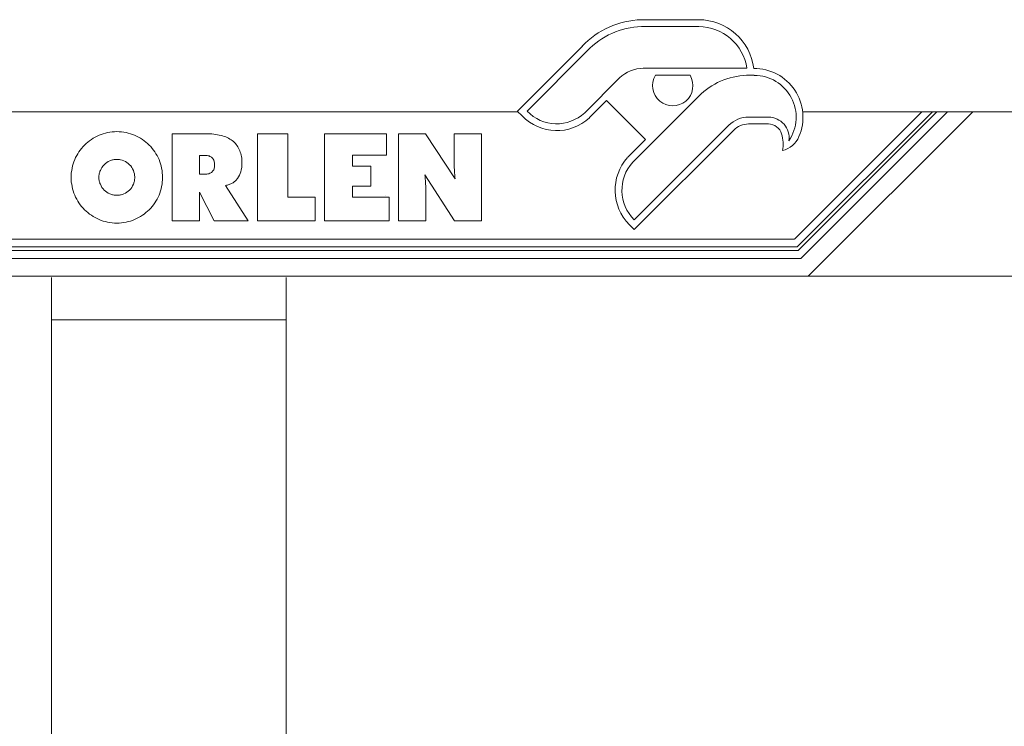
# Model space of a CAD drawing. Extents: x 256490 to 7565828, y -103950 to 5881792.
# Tile 72 of 99: x 274063 to 278260, y -70308 to -67295. Entities that reach past the tile are written whole.
import ezdxf

# ---------------------------------------------------------------- set-up
doc = ezdxf.new("R2010")
doc.units = 0
doc.header["$MEASUREMENT"] = 0
doc.layers.add('linii', color=7, linetype='Continuous', lineweight=15)

# ---------------------------------------------------------------- blocks, each defined once
blk = doc.blocks.new('FGDGDFGF')
at = {"layer": 'linii'}
for p, q in [((292918, -43673.6, 0), (292374.9, -44216, 0)), ((292964.2, -43673.6, 0), (292387.3, -44249.7, 0)), ((292390.9, -44264, 0), (292981.6, -43673.6, 0)), ((292402.2, -44298.8, 0), (293027.7, -43673.6, 0)), ((293136.3, -43673.6, 0), (292433, -44373.6, 0))]:
    blk.add_line(p, q, dxfattribs=at)
blk = doc.blocks.new('DFDFDFD')
at = {"layer": 'linii'}
for p, q in [((269980.4, -43781.5, 0), (269988.9, -43777.1, 0)), ((269980.4, -43781.5, 0), (269988.9, -43777.1, 0)), ((269988.9, -43777.1, 0), (269997.4, -43773.4, 0)), ((269988.9, -43777.1, 0), (269997.4, -43773.4, 0)), ((269997.4, -43773.4, 0), (270006.2, -43769.7, 0)), ((269997.4, -43773.4, 0), (270006.2, -43769.7, 0)), ((270006.2, -43769.7, 0), (270015.5, -43766.8, 0)), ((270006.2, -43769.7, 0), (270015.5, -43766.8, 0)), ((270015.5, -43766.8, 0), (270024.7, -43764.2, 0)), ((270015.5, -43766.8, 0), (270024.7, -43764.2, 0)), ((270024.7, -43764.2, 0), (270033.9, -43762, 0)), ((270024.7, -43764.2, 0), (270033.9, -43762, 0)), ((270033.9, -43762, 0), (270043.6, -43760.1, 0)), ((270033.9, -43762, 0), (270043.6, -43760.1, 0)), ((270043.6, -43760.1, 0), (270053.5, -43759, 0)), ((270043.6, -43760.1, 0), (270053.5, -43759, 0)), ((270053.5, -43759, 0), (270063.1, -43758.3, 0)), ((270053.5, -43759, 0), (270063.1, -43758.3, 0)), ((270063.1, -43758.3, 0), (270073.1, -43757.9, 0)), ((270063.1, -43758.3, 0), (270073.1, -43757.9, 0)), ((270073.1, -43757.9, 0), (270083.4, -43758.3, 0)), ((270073.1, -43757.9, 0), (270083.4, -43758.3, 0)), ((270083.4, -43758.3, 0), (270093.1, -43759, 0)), ((270083.4, -43758.3, 0), (270093.1, -43759, 0)), ((270093.1, -43759, 0), (270103, -43760.1, 0)), ((270093.1, -43759, 0), (270103, -43760.1, 0)), ((270103, -43760.1, 0), (270112.6, -43762, 0)), ((270103, -43760.1, 0), (270112.6, -43762, 0)), ((270112.6, -43762, 0), (270121.9, -43764.2, 0)), ((270112.6, -43762, 0), (270121.9, -43764.2, 0)), ((270121.9, -43764.2, 0), (270131.1, -43766.8, 0)), ((270121.9, -43764.2, 0), (270131.1, -43766.8, 0)), ((270131.1, -43766.8, 0), (270140.3, -43769.7, 0)), ((270131.1, -43766.8, 0), (270140.3, -43769.7, 0)), ((270140.3, -43769.7, 0), (270149.2, -43773.4, 0)), ((270140.3, -43769.7, 0), (270149.2, -43773.4, 0)), ((270149.2, -43773.4, 0), (270157.7, -43777.1, 0)), ((270149.2, -43773.4, 0), (270157.7, -43777.1, 0)), ((270157.7, -43777.1, 0), (270166.2, -43781.5, 0)), ((270157.7, -43777.1, 0), (270166.2, -43781.5, 0)), ((270461, -43767.5, 0), (270309.1, -43767.5, 0)), ((270309.1, -43767.5, 0), (270309.1, -44138, 0)), ((270461, -43767.5, 0), (270309.1, -43767.5, 0)), ((270309.1, -43767.5, 0), (270309.1, -44138, 0)), ((270469.8, -43767.5, 0), (270461, -43767.5, 0)), ((270469.8, -43767.5, 0), (270461, -43767.5, 0)), ((270478.3, -43767.9, 0), (270469.8, -43767.5, 0)), ((270478.3, -43767.9, 0), (270469.8, -43767.5, 0)), ((270486.8, -43768.6, 0), (270478.3, -43767.9, 0)), ((270486.8, -43768.6, 0), (270478.3, -43767.9, 0)), ((270495, -43769.7, 0), (270486.8, -43768.6, 0)), ((270495, -43769.7, 0), (270486.8, -43768.6, 0)), ((270502.7, -43770.8, 0), (270495, -43769.7, 0)), ((270502.7, -43770.8, 0), (270495, -43769.7, 0)), ((270510.1, -43772.3, 0), (270502.7, -43770.8, 0)), ((270510.1, -43772.3, 0), (270502.7, -43770.8, 0)), ((270517.5, -43773.8, 0), (270510.1, -43772.3, 0)), ((270517.5, -43773.8, 0), (270510.1, -43772.3, 0)), ((270524.1, -43776, 0), (270517.5, -43773.8, 0)), ((270524.1, -43776, 0), (270517.5, -43773.8, 0)), ((270530.8, -43778.2, 0), (270524.1, -43776, 0)), ((270530.8, -43778.2, 0), (270524.1, -43776, 0)), ((270537.4, -43780.4, 0), (270530.8, -43778.2, 0)), ((270537.4, -43780.4, 0), (270530.8, -43778.2, 0)), ((270801.5, -43767.5, 0), (270672.3, -43767.5, 0)), ((270672.3, -43767.5, 0), (270672.3, -44138, 0)), ((270801.5, -43767.5, 0), (270672.3, -43767.5, 0)), ((270672.3, -43767.5, 0), (270672.3, -44138, 0)), ((270801.5, -44037.2, 0), (270801.5, -43767.5, 0)), ((270801.5, -44037.2, 0), (270801.5, -43767.5, 0)), ((270957.8, -43767.5, 0), (270957.8, -44138, 0)), ((271222.3, -43767.5, 0), (270957.8, -43767.5, 0)), ((270957.8, -43767.5, 0), (270957.8, -44138, 0)), ((271222.3, -43767.5, 0), (270957.8, -43767.5, 0)), ((271222.3, -43858, 0), (271222.3, -43767.5, 0)), ((271222.3, -43858, 0), (271222.3, -43767.5, 0)), ((271388.5, -43767.5, 0), (271274, -43767.5, 0)), ((271274, -43767.5, 0), (271274, -44138, 0)), ((271388.5, -43767.5, 0), (271274, -43767.5, 0)), ((271274, -43767.5, 0), (271274, -44138, 0)), ((271516, -43958.5, 0), (271388.5, -43767.5, 0)), ((271516, -43958.5, 0), (271388.5, -43767.5, 0)), ((271511.9, -43767.5, 0), (271511.9, -43889, 0)), ((271627.9, -43767.5, 0), (271511.9, -43767.5, 0)), ((271511.9, -43767.5, 0), (271511.9, -43889, 0)), ((271627.9, -43767.5, 0), (271511.9, -43767.5, 0)), ((271627.9, -44138, 0), (271627.9, -43767.5, 0)), ((271627.9, -44138, 0), (271627.9, -43767.5, 0)), ((269929, -43821.8, 0), (269935.7, -43815.2, 0)), ((269929, -43821.8, 0), (269935.7, -43815.2, 0)), ((269935.7, -43815.2, 0), (269942.3, -43808.9, 0)), ((269935.7, -43815.2, 0), (269942.3, -43808.9, 0)), ((269942.3, -43808.9, 0), (269949.4, -43802.6, 0)), ((269942.3, -43808.9, 0), (269949.4, -43802.6, 0)), ((269949.4, -43802.6, 0), (269956.7, -43796.7, 0)), ((269949.4, -43802.6, 0), (269956.7, -43796.7, 0)), ((269956.7, -43796.7, 0), (269964.5, -43791.5, 0)), ((269956.7, -43796.7, 0), (269964.5, -43791.5, 0)), ((269964.5, -43791.5, 0), (269972.3, -43786.3, 0)), ((269964.5, -43791.5, 0), (269972.3, -43786.3, 0)), ((269972.3, -43786.3, 0), (269980.4, -43781.5, 0)), ((269972.3, -43786.3, 0), (269980.4, -43781.5, 0)), ((270166.2, -43781.5, 0), (270174.3, -43786.3, 0)), ((270166.2, -43781.5, 0), (270174.3, -43786.3, 0)), ((270174.3, -43786.3, 0), (270182.1, -43791.5, 0)), ((270174.3, -43786.3, 0), (270182.1, -43791.5, 0)), ((270182.1, -43791.5, 0), (270189.8, -43796.7, 0)), ((270182.1, -43791.5, 0), (270189.8, -43796.7, 0)), ((270189.8, -43796.7, 0), (270197.2, -43802.6, 0)), ((270189.8, -43796.7, 0), (270197.2, -43802.6, 0)), ((270197.2, -43802.6, 0), (270204.2, -43808.9, 0)), ((270197.2, -43802.6, 0), (270204.2, -43808.9, 0)), ((270204.2, -43808.9, 0), (270210.9, -43815.2, 0)), ((270204.2, -43808.9, 0), (270210.9, -43815.2, 0)), ((270210.9, -43815.2, 0), (270217.5, -43821.8, 0)), ((270210.9, -43815.2, 0), (270217.5, -43821.8, 0)), ((270543.3, -43783, 0), (270537.4, -43780.4, 0)), ((270543.3, -43783, 0), (270537.4, -43780.4, 0)), ((270549.3, -43786, 0), (270543.3, -43783, 0)), ((270549.3, -43786, 0), (270543.3, -43783, 0)), ((270554.8, -43789.3, 0), (270549.3, -43786, 0)), ((270554.8, -43789.3, 0), (270549.3, -43786, 0)), ((270560, -43792.6, 0), (270554.8, -43789.3, 0)), ((270560, -43792.6, 0), (270554.8, -43789.3, 0)), ((270565.1, -43796.3, 0), (270560, -43792.6, 0)), ((270565.1, -43796.3, 0), (270560, -43792.6, 0)), ((270569.9, -43800.4, 0), (270565.1, -43796.3, 0)), ((270569.9, -43800.4, 0), (270565.1, -43796.3, 0)), ((270574.4, -43804.4, 0), (270569.9, -43800.4, 0)), ((270574.4, -43804.4, 0), (270569.9, -43800.4, 0)), ((270578.4, -43808.5, 0), (270574.4, -43804.4, 0)), ((270578.4, -43808.5, 0), (270574.4, -43804.4, 0)), ((270582.1, -43813.3, 0), (270578.4, -43808.5, 0)), ((270582.1, -43813.3, 0), (270578.4, -43808.5, 0)), ((270585.8, -43818.1, 0), (270582.1, -43813.3, 0)), ((270585.8, -43818.1, 0), (270582.1, -43813.3, 0)), ((270589.1, -43822.9, 0), (270585.8, -43818.1, 0)), ((270589.1, -43822.9, 0), (270585.8, -43818.1, 0)), ((269897.6, -43868.7, 0), (269902.1, -43860.2, 0)), ((269897.6, -43868.7, 0), (269902.1, -43860.2, 0)), ((269902.1, -43860.2, 0), (269906.5, -43852.1, 0)), ((269902.1, -43860.2, 0), (269906.5, -43852.1, 0)), ((269906.5, -43852.1, 0), (269911.7, -43844, 0)), ((269906.5, -43852.1, 0), (269911.7, -43844, 0)), ((269911.7, -43844, 0), (269917.2, -43836.6, 0)), ((269911.7, -43844, 0), (269917.2, -43836.6, 0)), ((269917.2, -43836.6, 0), (269922.8, -43829.2, 0)), ((269917.2, -43836.6, 0), (269922.8, -43829.2, 0)), ((269922.8, -43829.2, 0), (269929, -43821.8, 0)), ((269922.8, -43829.2, 0), (269929, -43821.8, 0)), ((270217.5, -43821.8, 0), (270223.4, -43829.2, 0)), ((270217.5, -43821.8, 0), (270223.4, -43829.2, 0)), ((270223.4, -43829.2, 0), (270229.4, -43836.6, 0)), ((270223.4, -43829.2, 0), (270229.4, -43836.6, 0)), ((270229.4, -43836.6, 0), (270234.9, -43844, 0)), ((270229.4, -43836.6, 0), (270234.9, -43844, 0)), ((270234.9, -43844, 0), (270240.1, -43852.1, 0)), ((270234.9, -43844, 0), (270240.1, -43852.1, 0)), ((270240.1, -43852.1, 0), (270244.5, -43860.2, 0)), ((270240.1, -43852.1, 0), (270244.5, -43860.2, 0)), ((270244.5, -43860.2, 0), (270248.9, -43868.7, 0)), ((270244.5, -43860.2, 0), (270248.9, -43868.7, 0)), ((270425.1, -43862.8, 0), (270425.1, -43859.1, 0)), ((270425.1, -43859.1, 0), (270447.7, -43859.1, 0)), ((270425.1, -43862.8, 0), (270425.1, -43859.1, 0)), ((270425.1, -43859.1, 0), (270447.7, -43859.1, 0)), ((270447.7, -43859.1, 0), (270452.8, -43859.1, 0)), ((270447.7, -43859.1, 0), (270452.8, -43859.1, 0)), ((270452.8, -43859.1, 0), (270457.6, -43859.9, 0)), ((270452.8, -43859.1, 0), (270457.6, -43859.9, 0)), ((270457.6, -43859.9, 0), (270462.1, -43860.6, 0)), ((270457.6, -43859.9, 0), (270462.1, -43860.6, 0)), ((270462.1, -43860.6, 0), (270466.1, -43861.7, 0)), ((270462.1, -43860.6, 0), (270466.1, -43861.7, 0)), ((270466.1, -43861.7, 0), (270469.8, -43863.2, 0)), ((270466.1, -43861.7, 0), (270469.8, -43863.2, 0)), ((270592.1, -43828.1, 0), (270589.1, -43822.9, 0)), ((270592.1, -43828.1, 0), (270589.1, -43822.9, 0)), ((270595.1, -43833.6, 0), (270592.1, -43828.1, 0)), ((270595.1, -43833.6, 0), (270592.1, -43828.1, 0)), ((270597.3, -43839.5, 0), (270595.1, -43833.6, 0)), ((270597.3, -43839.5, 0), (270595.1, -43833.6, 0)), ((270599.5, -43845.4, 0), (270597.3, -43839.5, 0)), ((270599.5, -43845.4, 0), (270597.3, -43839.5, 0)), ((270601.3, -43851.4, 0), (270599.5, -43845.4, 0)), ((270601.3, -43851.4, 0), (270599.5, -43845.4, 0)), ((270602.8, -43857.6, 0), (270601.3, -43851.4, 0)), ((270602.8, -43857.6, 0), (270601.3, -43851.4, 0)), ((270604.3, -43864.3, 0), (270602.8, -43857.6, 0)), ((270604.3, -43864.3, 0), (270602.8, -43857.6, 0)), ((271077.5, -43904.6, 0), (271077.5, -43858, 0)), ((271077.5, -43858, 0), (271222.3, -43858, 0)), ((271077.5, -43904.6, 0), (271077.5, -43858, 0)), ((271077.5, -43858, 0), (271222.3, -43858, 0)), ((269882.1, -43913.8, 0), (269884.3, -43904.2, 0)), ((269882.1, -43913.8, 0), (269884.3, -43904.2, 0)), ((269884.3, -43904.2, 0), (269887.3, -43894.9, 0)), ((269884.3, -43904.2, 0), (269887.3, -43894.9, 0)), ((269887.3, -43894.9, 0), (269890.3, -43886.1, 0)), ((269887.3, -43894.9, 0), (269890.3, -43886.1, 0)), ((269890.3, -43886.1, 0), (269893.6, -43877.2, 0)), ((269890.3, -43886.1, 0), (269893.6, -43877.2, 0)), ((269893.6, -43877.2, 0), (269897.6, -43868.7, 0)), ((269893.6, -43877.2, 0), (269897.6, -43868.7, 0)), ((270009.9, -43910.1, 0), (270014.4, -43904.2, 0)), ((270009.9, -43910.1, 0), (270014.4, -43904.2, 0)), ((270014.4, -43904.2, 0), (270019.2, -43899, 0)), ((270014.4, -43904.2, 0), (270019.2, -43899, 0)), ((270019.2, -43899, 0), (270024.7, -43893.8, 0)), ((270019.2, -43899, 0), (270024.7, -43893.8, 0)), ((270024.7, -43893.8, 0), (270030.6, -43889.4, 0)), ((270024.7, -43893.8, 0), (270030.6, -43889.4, 0)), ((270030.6, -43889.4, 0), (270036.9, -43885.7, 0)), ((270030.6, -43889.4, 0), (270036.9, -43885.7, 0)), ((270036.9, -43885.7, 0), (270043.6, -43882.4, 0)), ((270036.9, -43885.7, 0), (270043.6, -43882.4, 0)), ((270043.6, -43882.4, 0), (270046.9, -43880.9, 0)), ((270043.6, -43882.4, 0), (270046.9, -43880.9, 0)), ((270046.9, -43880.9, 0), (270050.6, -43879.8, 0)), ((270046.9, -43880.9, 0), (270050.6, -43879.8, 0)), ((270050.6, -43879.8, 0), (270054.3, -43878.7, 0)), ((270050.6, -43879.8, 0), (270054.3, -43878.7, 0)), ((270054.3, -43878.7, 0), (270058, -43878, 0)), ((270054.3, -43878.7, 0), (270058, -43878, 0)), ((270058, -43878, 0), (270061.7, -43877.2, 0)), ((270058, -43878, 0), (270061.7, -43877.2, 0)), ((270061.7, -43877.2, 0), (270065.3, -43876.8, 0)), ((270061.7, -43877.2, 0), (270065.3, -43876.8, 0)), ((270065.3, -43876.8, 0), (270069.4, -43876.5, 0)), ((270065.3, -43876.8, 0), (270069.4, -43876.5, 0)), ((270069.4, -43876.5, 0), (270073.1, -43876.5, 0)), ((270069.4, -43876.5, 0), (270073.1, -43876.5, 0)), ((270073.1, -43876.5, 0), (270077.2, -43876.5, 0)), ((270073.1, -43876.5, 0), (270077.2, -43876.5, 0)), ((270077.2, -43876.5, 0), (270081.2, -43876.8, 0)), ((270077.2, -43876.5, 0), (270081.2, -43876.8, 0)), ((270081.2, -43876.8, 0), (270084.9, -43877.2, 0)), ((270081.2, -43876.8, 0), (270084.9, -43877.2, 0)), ((270084.9, -43877.2, 0), (270088.6, -43878, 0)), ((270084.9, -43877.2, 0), (270088.6, -43878, 0)), ((270088.6, -43878, 0), (270096, -43879.8, 0)), ((270088.6, -43878, 0), (270096, -43879.8, 0)), ((270096, -43879.8, 0), (270103, -43882.4, 0)), ((270096, -43879.8, 0), (270103, -43882.4, 0)), ((270103, -43882.4, 0), (270109.7, -43885.7, 0)), ((270103, -43882.4, 0), (270109.7, -43885.7, 0)), ((270109.7, -43885.7, 0), (270116, -43889.4, 0)), ((270109.7, -43885.7, 0), (270116, -43889.4, 0)), ((270116, -43889.4, 0), (270121.9, -43893.8, 0)), ((270116, -43889.4, 0), (270121.9, -43893.8, 0)), ((270121.9, -43893.8, 0), (270127.4, -43899, 0)), ((270121.9, -43893.8, 0), (270127.4, -43899, 0)), ((270127.4, -43899, 0), (270132.2, -43904.2, 0)), ((270127.4, -43899, 0), (270132.2, -43904.2, 0)), ((270132.2, -43904.2, 0), (270136.6, -43910.1, 0)), ((270132.2, -43904.2, 0), (270136.6, -43910.1, 0)), ((270248.9, -43868.7, 0), (270253, -43877.2, 0)), ((270248.9, -43868.7, 0), (270253, -43877.2, 0)), ((270253, -43877.2, 0), (270256.3, -43886.1, 0)), ((270253, -43877.2, 0), (270256.3, -43886.1, 0)), ((270256.3, -43886.1, 0), (270259.3, -43894.9, 0)), ((270256.3, -43886.1, 0), (270259.3, -43894.9, 0)), ((270259.3, -43894.9, 0), (270261.9, -43904.2, 0)), ((270259.3, -43894.9, 0), (270261.9, -43904.2, 0)), ((270261.9, -43904.2, 0), (270264.1, -43913.8, 0)), ((270261.9, -43904.2, 0), (270264.1, -43913.8, 0)), ((270425.1, -43935.2, 0), (270425.1, -43862.8, 0)), ((270425.1, -43935.2, 0), (270425.1, -43862.8, 0)), ((270469.8, -43863.2, 0), (270473.5, -43865.4, 0)), ((270469.8, -43863.2, 0), (270473.5, -43865.4, 0)), ((270473.5, -43865.4, 0), (270476.5, -43867.2, 0)), ((270473.5, -43865.4, 0), (270476.5, -43867.2, 0)), ((270476.5, -43867.2, 0), (270479.4, -43869.8, 0)), ((270476.5, -43867.2, 0), (270479.4, -43869.8, 0)), ((270479.4, -43869.8, 0), (270482, -43872.8, 0)), ((270479.4, -43869.8, 0), (270482, -43872.8, 0)), ((270482, -43872.8, 0), (270484.2, -43875.7, 0)), ((270482, -43872.8, 0), (270484.2, -43875.7, 0)), ((270484.2, -43875.7, 0), (270486.1, -43879.1, 0)), ((270484.2, -43875.7, 0), (270486.1, -43879.1, 0)), ((270486.1, -43879.1, 0), (270487.6, -43882.8, 0)), ((270486.1, -43879.1, 0), (270487.6, -43882.8, 0)), ((270487.6, -43882.8, 0), (270488.7, -43886.8, 0)), ((270487.6, -43882.8, 0), (270488.7, -43886.8, 0)), ((270488.7, -43886.8, 0), (270489.8, -43890.9, 0)), ((270488.7, -43886.8, 0), (270489.8, -43890.9, 0)), ((270489.8, -43890.9, 0), (270490.1, -43895.3, 0)), ((270489.8, -43890.9, 0), (270490.1, -43895.3, 0)), ((270490.1, -43904.6, 0), (270489.8, -43909, 0)), ((270490.1, -43904.6, 0), (270489.8, -43909, 0)), ((270490.1, -43895.3, 0), (270490.1, -43899.7, 0)), ((270490.1, -43895.3, 0), (270490.1, -43899.7, 0)), ((270490.1, -43899.7, 0), (270490.1, -43904.6, 0)), ((270490.1, -43899.7, 0), (270490.1, -43904.6, 0)), ((270605.4, -43870.9, 0), (270604.3, -43864.3, 0)), ((270605.4, -43870.9, 0), (270604.3, -43864.3, 0)), ((270606.1, -43878, 0), (270605.4, -43870.9, 0)), ((270606.1, -43878, 0), (270605.4, -43870.9, 0)), ((270605.4, -43911.2, 0), (270606.1, -43902, 0)), ((270605.4, -43911.2, 0), (270606.1, -43902, 0)), ((270606.5, -43885, 0), (270606.1, -43878, 0)), ((270606.5, -43885, 0), (270606.1, -43878, 0)), ((270606.1, -43902, 0), (270606.5, -43892.4, 0)), ((270606.1, -43902, 0), (270606.5, -43892.4, 0)), ((270606.5, -43892.4, 0), (270606.5, -43885, 0)), ((270606.5, -43892.4, 0), (270606.5, -43885, 0)), ((271155.8, -43904.6, 0), (271077.5, -43904.6, 0)), ((271155.8, -43904.6, 0), (271077.5, -43904.6, 0)), ((271155.8, -43990.6, 0), (271155.8, -43904.6, 0)), ((271155.8, -43990.6, 0), (271155.8, -43904.6, 0)), ((271511.9, -43889, 0), (271511.9, -43894.2, 0)), ((271511.9, -43889, 0), (271511.9, -43894.2, 0)), ((271511.9, -43894.2, 0), (271511.9, -43899.4, 0)), ((271511.9, -43894.2, 0), (271511.9, -43899.4, 0)), ((271511.9, -43899.4, 0), (271511.9, -43905.7, 0)), ((271511.9, -43899.4, 0), (271511.9, -43905.7, 0)), ((269878.4, -43943, 0), (269879.2, -43933, 0)), ((269878.4, -43943, 0), (269879.2, -43933, 0)), ((269878.4, -43952.9, 0), (269878.4, -43943, 0)), ((269878.4, -43952.9, 0), (269878.4, -43943, 0)), ((269879.2, -43933, 0), (269880.7, -43923.4, 0)), ((269879.2, -43933, 0), (269880.7, -43923.4, 0)), ((269880.7, -43923.4, 0), (269882.1, -43913.8, 0)), ((269880.7, -43923.4, 0), (269882.1, -43913.8, 0)), ((269997, -43945.2, 0), (269997.7, -43941.5, 0)), ((269997, -43945.2, 0), (269997.7, -43941.5, 0)), ((269997, -43948.9, 0), (269997, -43945.2, 0)), ((269997, -43948.9, 0), (269997, -43945.2, 0)), ((269997.7, -43941.5, 0), (269998.5, -43937.4, 0)), ((269997.7, -43941.5, 0), (269998.5, -43937.4, 0)), ((269998.5, -43937.4, 0), (269999.2, -43933.7, 0)), ((269998.5, -43937.4, 0), (269999.2, -43933.7, 0)), ((269999.2, -43933.7, 0), (270000.3, -43930.4, 0)), ((269999.2, -43933.7, 0), (270000.3, -43930.4, 0)), ((270000.3, -43930.4, 0), (270001.4, -43926.7, 0)), ((270000.3, -43930.4, 0), (270001.4, -43926.7, 0)), ((270001.4, -43926.7, 0), (270002.9, -43923.4, 0)), ((270001.4, -43926.7, 0), (270002.9, -43923.4, 0)), ((270002.9, -43923.4, 0), (270005.9, -43916.4, 0)), ((270002.9, -43923.4, 0), (270005.9, -43916.4, 0)), ((270005.9, -43916.4, 0), (270009.9, -43910.1, 0)), ((270005.9, -43916.4, 0), (270009.9, -43910.1, 0)), ((270136.6, -43910.1, 0), (270140.3, -43916.4, 0)), ((270136.6, -43910.1, 0), (270140.3, -43916.4, 0)), ((270140.3, -43916.4, 0), (270143.7, -43923.4, 0)), ((270140.3, -43916.4, 0), (270143.7, -43923.4, 0)), ((270143.7, -43923.4, 0), (270146.2, -43930.4, 0)), ((270143.7, -43923.4, 0), (270146.2, -43930.4, 0)), ((270146.2, -43930.4, 0), (270148.1, -43937.4, 0)), ((270146.2, -43930.4, 0), (270148.1, -43937.4, 0)), ((270148.1, -43937.4, 0), (270148.8, -43941.5, 0)), ((270148.1, -43937.4, 0), (270148.8, -43941.5, 0)), ((270148.8, -43941.5, 0), (270149.2, -43945.2, 0)), ((270148.8, -43941.5, 0), (270149.2, -43945.2, 0)), ((270149.2, -43945.2, 0), (270149.6, -43948.9, 0)), ((270149.2, -43945.2, 0), (270149.6, -43948.9, 0)), ((270264.1, -43913.8, 0), (270265.9, -43923.4, 0)), ((270264.1, -43913.8, 0), (270265.9, -43923.4, 0)), ((270265.9, -43923.4, 0), (270267, -43933, 0)), ((270265.9, -43923.4, 0), (270267, -43933, 0)), ((270267, -43933, 0), (270267.8, -43943, 0)), ((270267, -43933, 0), (270267.8, -43943, 0)), ((270267.8, -43943, 0), (270268.1, -43952.9, 0)), ((270267.8, -43943, 0), (270268.1, -43952.9, 0)), ((270425.1, -43939.6, 0), (270425.1, -43935.2, 0)), ((270425.1, -43939.6, 0), (270425.1, -43935.2, 0)), ((270447.7, -43939.6, 0), (270425.1, -43939.6, 0)), ((270447.7, -43939.6, 0), (270425.1, -43939.6, 0)), ((270452.5, -43939.6, 0), (270447.7, -43939.6, 0)), ((270452.5, -43939.6, 0), (270447.7, -43939.6, 0)), ((270457.3, -43938.9, 0), (270452.5, -43939.6, 0)), ((270457.3, -43938.9, 0), (270452.5, -43939.6, 0)), ((270461.7, -43938.2, 0), (270457.3, -43938.9, 0)), ((270461.7, -43938.2, 0), (270457.3, -43938.9, 0)), ((270465.8, -43937.1, 0), (270461.7, -43938.2, 0)), ((270465.8, -43937.1, 0), (270461.7, -43938.2, 0)), ((270469.8, -43935.6, 0), (270465.8, -43937.1, 0)), ((270469.8, -43935.6, 0), (270465.8, -43937.1, 0)), ((270473.2, -43933.7, 0), (270469.8, -43935.6, 0)), ((270473.2, -43933.7, 0), (270469.8, -43935.6, 0)), ((270476.5, -43931.9, 0), (270473.2, -43933.7, 0)), ((270476.5, -43931.9, 0), (270473.2, -43933.7, 0)), ((270479.4, -43929.3, 0), (270476.5, -43931.9, 0)), ((270479.4, -43929.3, 0), (270476.5, -43931.9, 0)), ((270481.7, -43926.7, 0), (270479.4, -43929.3, 0)), ((270481.7, -43926.7, 0), (270479.4, -43929.3, 0)), ((270483.9, -43923.8, 0), (270481.7, -43926.7, 0)), ((270483.9, -43923.8, 0), (270481.7, -43926.7, 0)), ((270486.1, -43920.4, 0), (270483.9, -43923.8, 0)), ((270486.1, -43920.4, 0), (270483.9, -43923.8, 0)), ((270487.6, -43916.7, 0), (270486.1, -43920.4, 0)), ((270487.6, -43916.7, 0), (270486.1, -43920.4, 0)), ((270488.7, -43913, 0), (270487.6, -43916.7, 0)), ((270488.7, -43913, 0), (270487.6, -43916.7, 0)), ((270489.8, -43909, 0), (270488.7, -43913, 0)), ((270489.8, -43909, 0), (270488.7, -43913, 0)), ((270591.7, -43951.1, 0), (270595.8, -43944.1, 0)), ((270591.7, -43951.1, 0), (270595.8, -43944.1, 0)), ((270595.8, -43944.1, 0), (270598.8, -43936.7, 0)), ((270595.8, -43944.1, 0), (270598.8, -43936.7, 0)), ((270598.8, -43936.7, 0), (270601.7, -43928.6, 0)), ((270598.8, -43936.7, 0), (270601.7, -43928.6, 0)), ((270601.7, -43928.6, 0), (270603.9, -43920.4, 0)), ((270601.7, -43928.6, 0), (270603.9, -43920.4, 0)), ((270603.9, -43920.4, 0), (270605.4, -43911.2, 0)), ((270603.9, -43920.4, 0), (270605.4, -43911.2, 0)), ((271387.4, -43950.7, 0), (271386.3, -43941.9, 0)), ((271386.3, -43941.9, 0), (271513, -44138, 0)), ((271387.4, -43950.7, 0), (271386.3, -43941.9, 0)), ((271386.3, -43941.9, 0), (271513, -44138, 0)), ((271511.9, -43905.7, 0), (271511.9, -43912.3, 0)), ((271511.9, -43905.7, 0), (271511.9, -43912.3, 0)), ((271511.9, -43912.3, 0), (271512.3, -43919, 0)), ((271511.9, -43912.3, 0), (271512.3, -43919, 0)), ((271512.3, -43919, 0), (271512.3, -43926.3, 0)), ((271512.3, -43919, 0), (271512.3, -43926.3, 0)), ((271512.3, -43926.3, 0), (271513, -43933.7, 0)), ((271512.3, -43926.3, 0), (271513, -43933.7, 0)), ((271513, -43933.7, 0), (271513.7, -43941.9, 0)), ((271513, -43933.7, 0), (271513.7, -43941.9, 0)), ((271513.7, -43941.9, 0), (271514.5, -43950, 0)), ((271513.7, -43941.9, 0), (271514.5, -43950, 0)), ((269878.4, -43962.9, 0), (269878.4, -43952.9, 0)), ((269878.4, -43962.9, 0), (269878.4, -43952.9, 0)), ((269879.2, -43972.9, 0), (269878.4, -43962.9, 0)), ((269879.2, -43972.9, 0), (269878.4, -43962.9, 0)), ((269880.7, -43982.5, 0), (269879.2, -43972.9, 0)), ((269880.7, -43982.5, 0), (269879.2, -43972.9, 0)), ((269882.1, -43992.1, 0), (269880.7, -43982.5, 0)), ((269882.1, -43992.1, 0), (269880.7, -43982.5, 0)), ((269996.6, -43952.9, 0), (269997, -43948.9, 0)), ((269996.6, -43952.9, 0), (269997, -43948.9, 0)), ((269997, -43957, 0), (269996.6, -43952.9, 0)), ((269997, -43957, 0), (269996.6, -43952.9, 0)), ((269997, -43960.7, 0), (269997, -43957, 0)), ((269997, -43960.7, 0), (269997, -43957, 0)), ((269997.7, -43964.4, 0), (269997, -43960.7, 0)), ((269997.7, -43964.4, 0), (269997, -43960.7, 0)), ((269998.5, -43968.5, 0), (269997.7, -43964.4, 0)), ((269998.5, -43968.5, 0), (269997.7, -43964.4, 0)), ((269999.2, -43972.1, 0), (269998.5, -43968.5, 0)), ((269999.2, -43972.1, 0), (269998.5, -43968.5, 0)), ((270000.3, -43975.5, 0), (269999.2, -43972.1, 0)), ((270000.3, -43975.5, 0), (269999.2, -43972.1, 0)), ((270001.4, -43979.2, 0), (270000.3, -43975.5, 0)), ((270001.4, -43979.2, 0), (270000.3, -43975.5, 0)), ((270002.9, -43982.5, 0), (270001.4, -43979.2, 0)), ((270002.9, -43982.5, 0), (270001.4, -43979.2, 0)), ((270005.9, -43989.5, 0), (270002.9, -43982.5, 0)), ((270005.9, -43989.5, 0), (270002.9, -43982.5, 0)), ((270143.7, -43982.5, 0), (270140.3, -43989.5, 0)), ((270143.7, -43982.5, 0), (270140.3, -43989.5, 0)), ((270145.1, -43979.2, 0), (270143.7, -43982.5, 0)), ((270145.1, -43979.2, 0), (270143.7, -43982.5, 0)), ((270146.2, -43975.5, 0), (270145.1, -43979.2, 0)), ((270146.2, -43975.5, 0), (270145.1, -43979.2, 0)), ((270147.4, -43972.1, 0), (270146.2, -43975.5, 0)), ((270147.4, -43972.1, 0), (270146.2, -43975.5, 0)), ((270148.1, -43968.5, 0), (270147.4, -43972.1, 0)), ((270148.1, -43968.5, 0), (270147.4, -43972.1, 0)), ((270148.8, -43964.4, 0), (270148.1, -43968.5, 0)), ((270148.8, -43964.4, 0), (270148.1, -43968.5, 0)), ((270149.2, -43960.7, 0), (270148.8, -43964.4, 0)), ((270149.2, -43960.7, 0), (270148.8, -43964.4, 0)), ((270149.6, -43957, 0), (270149.2, -43960.7, 0)), ((270149.6, -43957, 0), (270149.2, -43960.7, 0)), ((270149.6, -43948.9, 0), (270149.9, -43952.9, 0)), ((270149.6, -43948.9, 0), (270149.9, -43952.9, 0)), ((270149.9, -43952.9, 0), (270149.6, -43957, 0)), ((270149.9, -43952.9, 0), (270149.6, -43957, 0)), ((270265.9, -43982.5, 0), (270264.1, -43992.1, 0)), ((270265.9, -43982.5, 0), (270264.1, -43992.1, 0)), ((270267, -43972.9, 0), (270265.9, -43982.5, 0)), ((270267, -43972.9, 0), (270265.9, -43982.5, 0)), ((270267.8, -43962.9, 0), (270267, -43972.9, 0)), ((270267.8, -43962.9, 0), (270267, -43972.9, 0)), ((270268.1, -43952.9, 0), (270267.8, -43962.9, 0)), ((270268.1, -43952.9, 0), (270267.8, -43962.9, 0)), ((270537.1, -43987.3, 0), (270540.8, -43986.6, 0)), ((270537.1, -43987.3, 0), (270540.8, -43986.6, 0)), ((270633.5, -44138, 0), (270537.1, -43987.3, 0)), ((270633.5, -44138, 0), (270537.1, -43987.3, 0)), ((270540.8, -43986.6, 0), (270544.8, -43985.8, 0)), ((270540.8, -43986.6, 0), (270544.8, -43985.8, 0)), ((270544.8, -43985.8, 0), (270548.5, -43984.7, 0)), ((270544.8, -43985.8, 0), (270548.5, -43984.7, 0)), ((270548.5, -43984.7, 0), (270552.2, -43983.6, 0)), ((270548.5, -43984.7, 0), (270552.2, -43983.6, 0)), ((270552.2, -43983.6, 0), (270555.5, -43982.5, 0)), ((270552.2, -43983.6, 0), (270555.5, -43982.5, 0)), ((270555.5, -43982.5, 0), (270558.9, -43981, 0)), ((270555.5, -43982.5, 0), (270558.9, -43981, 0)), ((270558.9, -43981, 0), (270562.2, -43979.5, 0)), ((270558.9, -43981, 0), (270562.2, -43979.5, 0)), ((270562.2, -43979.5, 0), (270565.5, -43977.7, 0)), ((270562.2, -43979.5, 0), (270565.5, -43977.7, 0)), ((270565.5, -43977.7, 0), (270568.8, -43975.5, 0)), ((270565.5, -43977.7, 0), (270568.8, -43975.5, 0)), ((270568.8, -43975.5, 0), (270571.8, -43973.6, 0)), ((270568.8, -43975.5, 0), (270571.8, -43973.6, 0)), ((270571.8, -43973.6, 0), (270574.7, -43971, 0)), ((270571.8, -43973.6, 0), (270574.7, -43971, 0)), ((270574.7, -43971, 0), (270577.3, -43968.8, 0)), ((270574.7, -43971, 0), (270577.3, -43968.8, 0)), ((270577.3, -43968.8, 0), (270580.3, -43966.2, 0)), ((270577.3, -43968.8, 0), (270580.3, -43966.2, 0)), ((270580.3, -43966.2, 0), (270582.9, -43963.7, 0)), ((270580.3, -43966.2, 0), (270582.9, -43963.7, 0)), ((270582.9, -43963.7, 0), (270585.1, -43960.7, 0)), ((270582.9, -43963.7, 0), (270585.1, -43960.7, 0)), ((270585.1, -43960.7, 0), (270587.7, -43957.7, 0)), ((270585.1, -43960.7, 0), (270587.7, -43957.7, 0)), ((270587.7, -43957.7, 0), (270591.7, -43951.1, 0)), ((270587.7, -43957.7, 0), (270591.7, -43951.1, 0)), ((271388.1, -43959.2, 0), (271387.4, -43950.7, 0)), ((271388.1, -43959.2, 0), (271387.4, -43950.7, 0)), ((271388.9, -43967, 0), (271388.1, -43959.2, 0)), ((271388.9, -43967, 0), (271388.1, -43959.2, 0)), ((271389.6, -43974.7, 0), (271388.9, -43967, 0)), ((271389.6, -43974.7, 0), (271388.9, -43967, 0)), ((271389.6, -43981.8, 0), (271389.6, -43974.7, 0)), ((271389.6, -43981.8, 0), (271389.6, -43974.7, 0)), ((271390, -43988.4, 0), (271389.6, -43981.8, 0)), ((271390, -43988.4, 0), (271389.6, -43981.8, 0)), ((271390, -43994.7, 0), (271390, -43988.4, 0)), ((271390, -43994.7, 0), (271390, -43988.4, 0)), ((271514.5, -43950, 0), (271516, -43958.5, 0)), ((271514.5, -43950, 0), (271516, -43958.5, 0)), ((269884.3, -44001.7, 0), (269882.1, -43992.1, 0)), ((269884.3, -44001.7, 0), (269882.1, -43992.1, 0)), ((269887.3, -44010.9, 0), (269884.3, -44001.7, 0)), ((269887.3, -44010.9, 0), (269884.3, -44001.7, 0)), ((269890.3, -44019.8, 0), (269887.3, -44010.9, 0)), ((269890.3, -44019.8, 0), (269887.3, -44010.9, 0)), ((269893.6, -44028.7, 0), (269890.3, -44019.8, 0)), ((269893.6, -44028.7, 0), (269890.3, -44019.8, 0)), ((269897.6, -44037.2, 0), (269893.6, -44028.7, 0)), ((269897.6, -44037.2, 0), (269893.6, -44028.7, 0)), ((270009.9, -43995.8, 0), (270005.9, -43989.5, 0)), ((270009.9, -43995.8, 0), (270005.9, -43989.5, 0)), ((270014.4, -44001.7, 0), (270009.9, -43995.8, 0)), ((270014.4, -44001.7, 0), (270009.9, -43995.8, 0)), ((270019.2, -44006.9, 0), (270014.4, -44001.7, 0)), ((270019.2, -44006.9, 0), (270014.4, -44001.7, 0)), ((270024.7, -44012, 0), (270019.2, -44006.9, 0)), ((270024.7, -44012, 0), (270019.2, -44006.9, 0)), ((270030.6, -44016.5, 0), (270024.7, -44012, 0)), ((270030.6, -44016.5, 0), (270024.7, -44012, 0)), ((270036.9, -44020.2, 0), (270030.6, -44016.5, 0)), ((270036.9, -44020.2, 0), (270030.6, -44016.5, 0)), ((270043.6, -44023.5, 0), (270036.9, -44020.2, 0)), ((270043.6, -44023.5, 0), (270036.9, -44020.2, 0)), ((270046.9, -44025, 0), (270043.6, -44023.5, 0)), ((270046.9, -44025, 0), (270043.6, -44023.5, 0)), ((270050.6, -44026.1, 0), (270046.9, -44025, 0)), ((270050.6, -44026.1, 0), (270046.9, -44025, 0)), ((270054.3, -44027.2, 0), (270050.6, -44026.1, 0)), ((270054.3, -44027.2, 0), (270050.6, -44026.1, 0)), ((270058, -44027.9, 0), (270054.3, -44027.2, 0)), ((270058, -44027.9, 0), (270054.3, -44027.2, 0)), ((270061.7, -44028.7, 0), (270058, -44027.9, 0)), ((270061.7, -44028.7, 0), (270058, -44027.9, 0)), ((270065.3, -44029, 0), (270061.7, -44028.7, 0)), ((270065.3, -44029, 0), (270061.7, -44028.7, 0)), ((270069.4, -44029.4, 0), (270065.3, -44029, 0)), ((270069.4, -44029.4, 0), (270065.3, -44029, 0)), ((270073.1, -44029.4, 0), (270069.4, -44029.4, 0)), ((270073.1, -44029.4, 0), (270069.4, -44029.4, 0)), ((270077.2, -44029.4, 0), (270073.1, -44029.4, 0)), ((270077.2, -44029.4, 0), (270073.1, -44029.4, 0)), ((270081.2, -44029, 0), (270077.2, -44029.4, 0)), ((270081.2, -44029, 0), (270077.2, -44029.4, 0)), ((270084.9, -44028.7, 0), (270081.2, -44029, 0)), ((270084.9, -44028.7, 0), (270081.2, -44029, 0)), ((270088.6, -44027.9, 0), (270084.9, -44028.7, 0)), ((270088.6, -44027.9, 0), (270084.9, -44028.7, 0)), ((270092.3, -44027.2, 0), (270088.6, -44027.9, 0)), ((270092.3, -44027.2, 0), (270088.6, -44027.9, 0)), ((270096, -44026.1, 0), (270092.3, -44027.2, 0)), ((270096, -44026.1, 0), (270092.3, -44027.2, 0)), ((270099.7, -44025, 0), (270096, -44026.1, 0)), ((270099.7, -44025, 0), (270096, -44026.1, 0)), ((270103, -44023.5, 0), (270099.7, -44025, 0)), ((270103, -44023.5, 0), (270099.7, -44025, 0)), ((270109.7, -44020.2, 0), (270103, -44023.5, 0)), ((270109.7, -44020.2, 0), (270103, -44023.5, 0)), ((270116, -44016.5, 0), (270109.7, -44020.2, 0)), ((270116, -44016.5, 0), (270109.7, -44020.2, 0)), ((270121.9, -44012, 0), (270116, -44016.5, 0)), ((270121.9, -44012, 0), (270116, -44016.5, 0)), ((270127.4, -44006.9, 0), (270121.9, -44012, 0)), ((270127.4, -44006.9, 0), (270121.9, -44012, 0)), ((270132.2, -44001.7, 0), (270127.4, -44006.9, 0)), ((270132.2, -44001.7, 0), (270127.4, -44006.9, 0)), ((270136.6, -43995.8, 0), (270132.2, -44001.7, 0)), ((270136.6, -43995.8, 0), (270132.2, -44001.7, 0)), ((270140.3, -43989.5, 0), (270136.6, -43995.8, 0)), ((270140.3, -43989.5, 0), (270136.6, -43995.8, 0)), ((270253, -44028.7, 0), (270248.9, -44037.2, 0)), ((270253, -44028.7, 0), (270248.9, -44037.2, 0)), ((270256.3, -44019.8, 0), (270253, -44028.7, 0)), ((270256.3, -44019.8, 0), (270253, -44028.7, 0)), ((270259.3, -44010.9, 0), (270256.3, -44019.8, 0)), ((270259.3, -44010.9, 0), (270256.3, -44019.8, 0)), ((270261.9, -44001.7, 0), (270259.3, -44010.9, 0)), ((270261.9, -44001.7, 0), (270259.3, -44010.9, 0)), ((270264.1, -43992.1, 0), (270261.9, -44001.7, 0)), ((270264.1, -43992.1, 0), (270261.9, -44001.7, 0)), ((270425.1, -44138, 0), (270425.1, -44015.7, 0)), ((270425.1, -44015.7, 0), (270488.3, -44138, 0)), ((270425.1, -44138, 0), (270425.1, -44015.7, 0)), ((270425.1, -44015.7, 0), (270488.3, -44138, 0)), ((271077.5, -44037.5, 0), (271077.5, -43990.6, 0)), ((271077.5, -43990.6, 0), (271155.8, -43990.6, 0)), ((271077.5, -44037.5, 0), (271077.5, -43990.6, 0)), ((271077.5, -43990.6, 0), (271155.8, -43990.6, 0)), ((271390, -44000.6, 0), (271390, -43994.7, 0)), ((271390, -44000.6, 0), (271390, -43994.7, 0)), ((271390, -44138, 0), (271390, -44000.6, 0)), ((271390, -44138, 0), (271390, -44000.6, 0)), ((269902.1, -44045.7, 0), (269897.6, -44037.2, 0)), ((269902.1, -44045.7, 0), (269897.6, -44037.2, 0)), ((269906.5, -44053.8, 0), (269902.1, -44045.7, 0)), ((269906.5, -44053.8, 0), (269902.1, -44045.7, 0)), ((269911.7, -44061.9, 0), (269906.5, -44053.8, 0)), ((269911.7, -44061.9, 0), (269906.5, -44053.8, 0)), ((269917.2, -44069.3, 0), (269911.7, -44061.9, 0)), ((269917.2, -44069.3, 0), (269911.7, -44061.9, 0)), ((269922.8, -44076.7, 0), (269917.2, -44069.3, 0)), ((269922.8, -44076.7, 0), (269917.2, -44069.3, 0)), ((270229.4, -44069.3, 0), (270223.4, -44076.7, 0)), ((270229.4, -44069.3, 0), (270223.4, -44076.7, 0)), ((270234.9, -44061.9, 0), (270229.4, -44069.3, 0)), ((270234.9, -44061.9, 0), (270229.4, -44069.3, 0)), ((270240.1, -44053.8, 0), (270234.9, -44061.9, 0)), ((270240.1, -44053.8, 0), (270234.9, -44061.9, 0)), ((270244.5, -44045.7, 0), (270240.1, -44053.8, 0)), ((270244.5, -44045.7, 0), (270240.1, -44053.8, 0)), ((270248.9, -44037.2, 0), (270244.5, -44045.7, 0)), ((270248.9, -44037.2, 0), (270244.5, -44045.7, 0)), ((270918.3, -44037.2, 0), (270801.5, -44037.2, 0)), ((270918.3, -44037.2, 0), (270801.5, -44037.2, 0)), ((270918.3, -44138, 0), (270918.3, -44037.2, 0)), ((270918.3, -44138, 0), (270918.3, -44037.2, 0)), ((271234.1, -44037.5, 0), (271077.5, -44037.5, 0)), ((271234.1, -44037.5, 0), (271077.5, -44037.5, 0)), ((271219.1, -44031.8, 0), (271219.1, -44031.8, 0)), ((271219.1, -44031.8, 0), (271219.1, -44031.8, 0)), ((271219.1, -44031.8, 0), (271219.1, -44031.8, 0)), ((271219.1, -44031.8, 0), (271219.1, -44031.8, 0)), ((271234.1, -44138, 0), (271234.1, -44037.5, 0)), ((271234.1, -44138, 0), (271234.1, -44037.5, 0)), ((269929, -44084.1, 0), (269922.8, -44076.7, 0)), ((269929, -44084.1, 0), (269922.8, -44076.7, 0)), ((269935.7, -44090.7, 0), (269929, -44084.1, 0)), ((269935.7, -44090.7, 0), (269929, -44084.1, 0)), ((269942.3, -44097, 0), (269935.7, -44090.7, 0)), ((269942.3, -44097, 0), (269935.7, -44090.7, 0)), ((269949.4, -44103.3, 0), (269942.3, -44097, 0)), ((269949.4, -44103.3, 0), (269942.3, -44097, 0)), ((269956.7, -44109.2, 0), (269949.4, -44103.3, 0)), ((269956.7, -44109.2, 0), (269949.4, -44103.3, 0)), ((269964.5, -44114.4, 0), (269956.7, -44109.2, 0)), ((269964.5, -44114.4, 0), (269956.7, -44109.2, 0)), ((269972.3, -44119.5, 0), (269964.5, -44114.4, 0)), ((269972.3, -44119.5, 0), (269964.5, -44114.4, 0)), ((270182.1, -44114.4, 0), (270174.3, -44119.5, 0)), ((270182.1, -44114.4, 0), (270174.3, -44119.5, 0)), ((270189.8, -44109.2, 0), (270182.1, -44114.4, 0)), ((270189.8, -44109.2, 0), (270182.1, -44114.4, 0)), ((270197.2, -44103.3, 0), (270189.8, -44109.2, 0)), ((270197.2, -44103.3, 0), (270189.8, -44109.2, 0)), ((270204.2, -44097, 0), (270197.2, -44103.3, 0)), ((270204.2, -44097, 0), (270197.2, -44103.3, 0)), ((270210.9, -44090.7, 0), (270204.2, -44097, 0)), ((270210.9, -44090.7, 0), (270204.2, -44097, 0)), ((270217.5, -44084.1, 0), (270210.9, -44090.7, 0)), ((270217.5, -44084.1, 0), (270210.9, -44090.7, 0)), ((270223.4, -44076.7, 0), (270217.5, -44084.1, 0)), ((270223.4, -44076.7, 0), (270217.5, -44084.1, 0)), ((269980.4, -44124.3, 0), (269972.3, -44119.5, 0)), ((269980.4, -44124.3, 0), (269972.3, -44119.5, 0)), ((269988.9, -44128.8, 0), (269980.4, -44124.3, 0)), ((269988.9, -44128.8, 0), (269980.4, -44124.3, 0)), ((269997.4, -44132.5, 0), (269988.9, -44128.8, 0)), ((269997.4, -44132.5, 0), (269988.9, -44128.8, 0)), ((270006.2, -44136.2, 0), (269997.4, -44132.5, 0)), ((270006.2, -44136.2, 0), (269997.4, -44132.5, 0)), ((270015.5, -44139.1, 0), (270006.2, -44136.2, 0)), ((270015.5, -44139.1, 0), (270006.2, -44136.2, 0)), ((270024.7, -44141.7, 0), (270015.5, -44139.1, 0)), ((270024.7, -44141.7, 0), (270015.5, -44139.1, 0)), ((270033.9, -44143.9, 0), (270024.7, -44141.7, 0)), ((270033.9, -44143.9, 0), (270024.7, -44141.7, 0)), ((270043.6, -44145.8, 0), (270033.9, -44143.9, 0)), ((270043.6, -44145.8, 0), (270033.9, -44143.9, 0)), ((270053.5, -44146.9, 0), (270043.6, -44145.8, 0)), ((270053.5, -44146.9, 0), (270043.6, -44145.8, 0)), ((270063.1, -44147.6, 0), (270053.5, -44146.9, 0)), ((270063.1, -44147.6, 0), (270053.5, -44146.9, 0)), ((270073.1, -44148, 0), (270063.1, -44147.6, 0)), ((270073.1, -44148, 0), (270063.1, -44147.6, 0)), ((270083.4, -44147.6, 0), (270073.1, -44148, 0)), ((270083.4, -44147.6, 0), (270073.1, -44148, 0)), ((270093.1, -44146.9, 0), (270083.4, -44147.6, 0)), ((270093.1, -44146.9, 0), (270083.4, -44147.6, 0)), ((270103, -44145.8, 0), (270093.1, -44146.9, 0)), ((270103, -44145.8, 0), (270093.1, -44146.9, 0)), ((270112.6, -44143.9, 0), (270103, -44145.8, 0)), ((270112.6, -44143.9, 0), (270103, -44145.8, 0)), ((270121.9, -44141.7, 0), (270112.6, -44143.9, 0)), ((270121.9, -44141.7, 0), (270112.6, -44143.9, 0)), ((270131.1, -44139.1, 0), (270121.9, -44141.7, 0)), ((270131.1, -44139.1, 0), (270121.9, -44141.7, 0)), ((270140.3, -44136.2, 0), (270131.1, -44139.1, 0)), ((270140.3, -44136.2, 0), (270131.1, -44139.1, 0)), ((270149.2, -44132.5, 0), (270140.3, -44136.2, 0)), ((270149.2, -44132.5, 0), (270140.3, -44136.2, 0)), ((270157.7, -44128.8, 0), (270149.2, -44132.5, 0)), ((270157.7, -44128.8, 0), (270149.2, -44132.5, 0)), ((270166.2, -44124.3, 0), (270157.7, -44128.8, 0)), ((270166.2, -44124.3, 0), (270157.7, -44128.8, 0)), ((270174.3, -44119.5, 0), (270166.2, -44124.3, 0)), ((270174.3, -44119.5, 0), (270166.2, -44124.3, 0)), ((270309.1, -44138, 0), (270425.1, -44138, 0)), ((270309.1, -44138, 0), (270425.1, -44138, 0)), ((270488.3, -44138, 0), (270633.5, -44138, 0)), ((270488.3, -44138, 0), (270633.5, -44138, 0)), ((270672.3, -44138, 0), (270918.3, -44138, 0)), ((270672.3, -44138, 0), (270918.3, -44138, 0)), ((270957.8, -44138, 0), (271234.1, -44138, 0)), ((270957.8, -44138, 0), (271234.1, -44138, 0)), ((271274, -44138, 0), (271390, -44138, 0)), ((271274, -44138, 0), (271390, -44138, 0)), ((271513, -44138, 0), (271627.9, -44138, 0)), ((271513, -44138, 0), (271627.9, -44138, 0))]:
    blk.add_line(p, q, dxfattribs=at)
blk = doc.blocks.new('FGFGFG')
at = {"layer": 'linii'}
for points in [[(269037, -43280.6), (269280.8, -43280.6)], [(269037, -43309.8), (269280.8, -43309.8)], [(269532.7, -43392.8), (269810.1, -43670.4)], [(269512, -43413.5), (269768.8, -43670.4)], [(268799.9, -43517.8), (268833.4, -43517.8)], [(268831.3, -43487.9), (269273, -43487.9)], [(269073.7, -43517.8), (269221.2, -43517.8)], [(269374.6, -43528.7), (269522.8, -43677.1)], [(269036.6, -43606.1), (269318.1, -43887.9)], [(269263.3, -43791.7), (269429.7, -43625.3)], [(269429.7, -43625.3), (269502.1, -43697.8)], [(269789.9, -43690.6), (269810.2, -43670.4)], [(268739.6, -43695.9), (268824.6, -43695.9)], [(268739.6, -43725.1), (268824.6, -43725.1)], [(268908.5, -43730.6), (269311.8, -44134)], [(268887.8, -43751.3), (269312.2, -44175.7)], [(269263.3, -43791.7), (269338.8, -43867.3)], [(269312.2, -44175.7), (269332.5, -44154.6)]]:
    blk.add_lwpolyline(points, dxfattribs=at)
for centre, radius, start, end in [((269037.7, -43518.5), 237.9, 90.1994, 172.7892), ((269037.8, -43518.6), 208.8, 90.2136, 171.529), ((269270.7, -43642.3), 332.6, 43.4713, 88.2561), ((269270.7, -43642.3), 361.8, 43.4713, 88.2561), ((268799.7, -43695.9), 207.3, 89.4368, 203.5206), ((268800, -43696.3), 178.4, 90.035, 214.2542), ((268822.9, -43819.9), 302.3, 45.0209, 88.0121), ((269147.5, -43561.9), 85.9, 149.1079, 30.8921), ((269272.4, -43636.4), 148.5, 46.4731, 89.7445), ((269642.4, -43549.6), 204, 226.845, 316.2972), ((269642.4, -43549.6), 174.8, 226.845, 316.2972), ((268740.6, -43784.8), 89, 90.6385, 187.6771), ((268740.6, -43784.8), 59.7, 90.6385, 163.2772), ((268824.1, -43815.7), 90.6, 45.2637, 89.7477), ((268824.1, -43815.7), 119.9, 45.2637, 89.7477), ((268700.1, -43743.8), 96.9, 201.0286, 257.7003), ((268836.1, -43811.8), 158.9, 163.856, 189.6503), ((269185.1, -44007.6), 179, 315.0992, 41.9765), ((269185.1, -44007.6), 208.2, 315.0992, 41.9765)]:
    blk.add_arc(centre, radius, start, end, dxfattribs=at)

msp = doc.modelspace()

# ---------------------------------------------------------------- linework, layer by layer
at = {"layer": 'linii'}
for p, q in [((277365.2, -68230.6, 0), (264041, -68230.5, 0)), ((264024.9, -68278.4, 0), (277381.5, -68278.4, 0)), ((264028.5, -68264.1, 0), (277377.9, -68264.1, 0)), ((264013.6, -68313.2, 0), (277392.8, -68313.2, 0)), ((274198.8, -68394.8), (274198.8, -73137.6)), ((275198.8, -68394.8), (275198.8, -73137.6, 0)), ((274198.8, -68574.8), (275198.8, -68574.8))]:
    msp.add_line(p, q, dxfattribs=at)
msp.add_lwpolyline([(277401, -67688), (279192.6, -67688), (279192.6, -68388), (262192.6, -68388), (262192.6, -67688), (276187.6, -67688)], dxfattribs=at)

# ---------------------------------------------------------------- block references
at = {"layer": 'linii', "xscale": -1}
msp.add_blockref('FGFGFG', (545994.6, -24014.4), dxfattribs=at)
at = {"layer": 'linii'}
for name, p in [('FGDGDFGF', (-15009.4, -24014.4)), ('DFDFDFD', (4404, -24014.4))]:
    msp.add_blockref(name, p, dxfattribs=at)

doc.saveas('drawing.dxf')
